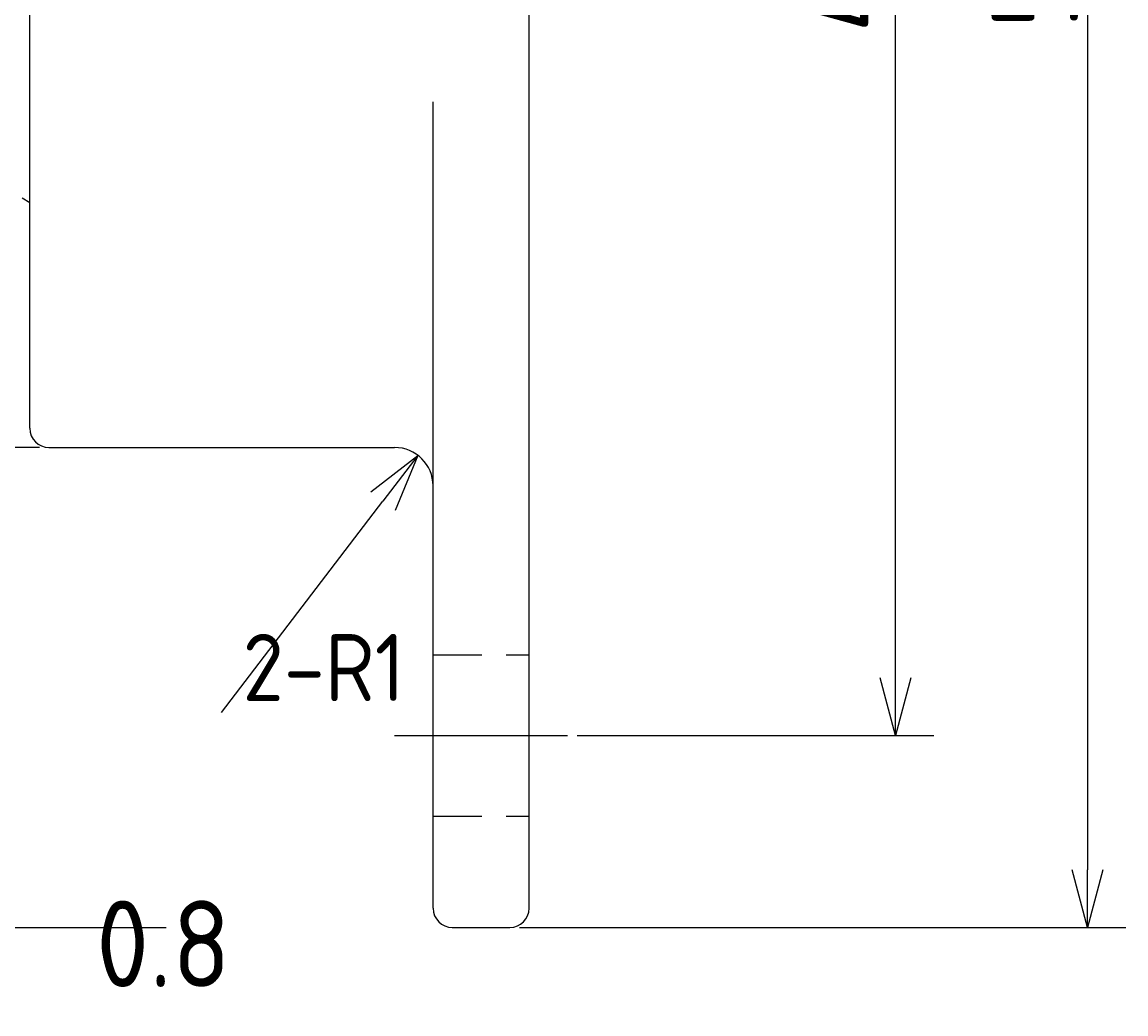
# Model space of a CAD drawing. Extents: x 175 to 286, y -249 to -150.
# Tile 8 of 10: x 257 to 286, y -223 to -197. Entities that reach past the tile are written whole.
import ezdxf

# ---------------------------------------------------------------- set-up
doc = ezdxf.new("R2010")
doc.units = 0
doc.header["$LTSCALE"] = 0.2
doc.linetypes.add('CENTER', pattern=[50.8, 31.75, -6.35, 6.35, -6.35])
doc.linetypes.add('HIDDEN', pattern=[9.525, 6.35, -3.175])
doc.layers.get('0').update_dxf_attribs({"linetype": 'CONTINUOUS'})
doc.layers.get('DEFPOINTS').update_dxf_attribs({"linetype": 'CONTINUOUS'})
for name, color, linetype in [('18-0-CON', 3, 'CONTINUOUS'), ('18-1-HID', 4, 'HIDDEN'), ('18-2-CEN', 1, 'CENTER'), ('35-0-CON', 7, 'CONTINUOUS')]:
    doc.layers.add(name, color=color, linetype=linetype)
doc.styles.add('DIMENSION', font='isocp.shx', dxfattribs={"bigfont": 'bigfont.shx'})
doc.dimstyles.get("Standard").update_dxf_attribs({"dimtxt": 0.18, "dimasz": 0.18, "dimexe": 0.18, "dimexo": 0.0625, "dimgap": 0.09, "dimtad": 0, "dimtih": 1, "dimtoh": 1, "dimzin": 0, "dimcen": 0.09, "dimazin": 3, "dimtfac": 1, "dimtofl": 0, "dimtmove": 0, "dimatfit": 3})

# ---------------------------------------------------------------- blocks, each defined once
blk = doc.blocks.new('_OPEN30')
at = {"color": 0, "linetype": 'BYBLOCK'}
for p, q in [((-1, 0.268), (0, 0)), ((0, 0), (-1, -0.268)), ((0, 0), (-1, 0))]:
    blk.add_line(p, q, dxfattribs=at)
blk = doc.blocks.new('*U119')
at = {"layer": '18-0-CON', "color": 161, "style": 'DIMENSION'}
blk.add_text('∅25', height=2.25, rotation=90, dxfattribs=at).set_placement((229.53, -198.201))
blk = doc.blocks.new('*D30')
at = {"layer": '18-0-CON', "color": 161}
for p, q in [((257.491, -183.067), (228.78, -183.067)), ((229.78, -184.567), (229.78, -206.567)), ((257.491, -208.067), (228.78, -208.067))]:
    blk.add_line(p, q, dxfattribs=at)
at = {"layer": 'DEFPOINTS', "color": 0}
for p in [(257.741, -183.067), (229.78, -208.067), (257.741, -208.067)]:
    blk.add_point(p, dxfattribs=at)
at = {"layer": '18-0-CON', "color": 161, "xscale": 1.500000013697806, "yscale": 1.500000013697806, "zscale": 1.500000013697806}
for p, rotation in [((229.78, -183.067), 90), ((229.78, -208.067), 270)]:
    blk.add_blockref('_OPEN30', p, dxfattribs=dict(at, rotation=rotation))
at = {"layer": '18-0-CON'}
blk.add_blockref('*U119', (0, 0), dxfattribs=at)
blk = doc.blocks.new('*U131')
at = {"layer": '18-0-CON', "color": 161, "style": 'DIMENSION'}
blk.add_text('40', height=2.25, rotation=90, dxfattribs=at).set_placement((279.53, -197.256))
blk = doc.blocks.new('*D37')
at = {"layer": '18-0-CON', "color": 161}
for p, q in [((271.491, -175.567), (280.78, -175.567)), ((279.78, -214.067), (279.78, -177.067)), ((271.491, -215.567), (280.78, -215.567))]:
    blk.add_line(p, q, dxfattribs=at)
at = {"layer": 'DEFPOINTS', "color": 0}
for p in [(271.241, -175.567), (279.78, -175.567), (271.241, -215.567)]:
    blk.add_point(p, dxfattribs=at)
at = {"layer": '18-0-CON', "color": 161, "xscale": 1.500000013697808, "yscale": 1.500000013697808, "zscale": 1.500000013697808}
for p, rotation in [((279.78, -175.567), 90), ((279.78, -215.567), 270)]:
    blk.add_blockref('_OPEN30', p, dxfattribs=dict(at, rotation=rotation))
at = {"layer": '18-0-CON'}
blk.add_blockref('*U131', (0, 0), dxfattribs=at)
blk = doc.blocks.new('*U125')
at = {"layer": '18-0-CON', "color": 161, "style": 'DIMENSION'}
blk.add_text('50', height=2.25, rotation=90, dxfattribs=at).set_placement((284.53, -197.143))
blk = doc.blocks.new('*D38')
at = {"layer": '18-0-CON', "color": 161}
for p, q in [((269.991, -170.567), (285.78, -170.567)), ((284.78, -172.067), (284.78, -219.067)), ((269.991, -220.567), (285.78, -220.567))]:
    blk.add_line(p, q, dxfattribs=at)
at = {"layer": 'DEFPOINTS', "color": 0}
for p in [(269.741, -170.567), (269.741, -220.567), (284.78, -220.567)]:
    blk.add_point(p, dxfattribs=at)
at = {"layer": '18-0-CON', "color": 161, "xscale": 1.500000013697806, "yscale": 1.500000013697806, "zscale": 1.500000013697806}
for p, rotation in [((284.78, -170.567), 90), ((284.78, -220.567), 270)]:
    blk.add_blockref('_OPEN30', p, dxfattribs=dict(at, rotation=rotation))
at = {"layer": '18-0-CON'}
blk.add_blockref('*U125', (0, 0), dxfattribs=at)
blk = doc.blocks.new('*D39')
at = {"layer": '18-0-CON', "color": 161}
blk.add_line((262.235, -214.965), (266.437, -209.464), dxfattribs=at)
at = {"layer": 'DEFPOINTS', "color": 0}
for p in [(267.348, -208.272), (266.741, -209.067)]:
    blk.add_point(p, dxfattribs=at)
at = {"layer": '18-0-CON', "color": 161, "xscale": 1.500000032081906, "yscale": 1.500000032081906, "zscale": 1.500000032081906, "rotation": 52.62311122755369}
blk.add_blockref('_OPEN30', (267.348, -208.272), dxfattribs=at)
at = {"layer": '18-0-CON', "color": 161, "style": 'DIMENSION'}
blk.add_text('2-R1', height=1.75, dxfattribs=at).set_placement((262.781, -214.672))
blk = doc.blocks.new('_DOTSMALL')
at = {"color": 0, "linetype": 'BYBLOCK', "const_width": 0.5}
blk.add_lwpolyline([(-0.0625, 0, 1), (0.0625, 0, 1)], format="xyb", close=True, dxfattribs=at)
blk = doc.blocks.new('*D40')
at = {"layer": '18-0-CON', "color": 161}
for p, q in [((254.141, -197.717), (254.141, -221.567)), ((253.341, -197.817), (253.341, -221.567)), ((253.341, -220.567), (250.341, -220.567)), ((253.341, -220.567), (254.141, -220.567)), ((255.641, -220.567), (260.792, -220.567))]:
    blk.add_line(p, q, dxfattribs=at)
at = {"layer": 'DEFPOINTS', "color": 0}
for p in [(253.341, -197.567), (254.141, -197.467), (253.341, -220.567)]:
    blk.add_point(p, dxfattribs=at)
at = {"layer": '18-0-CON', "color": 161, "xscale": 1.500000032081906, "yscale": 1.500000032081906, "zscale": 1.500000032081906}
blk.add_blockref('_DOTSMALL', (253.341, -220.567), dxfattribs=at)
at = {"layer": '18-0-CON', "color": 161, "xscale": 1.500000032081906, "yscale": 1.500000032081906, "zscale": 1.500000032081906, "rotation": 180}
blk.add_blockref('_OPEN30', (254.141, -220.567), dxfattribs=at)
at = {"layer": '18-0-CON', "color": 161, "style": 'DIMENSION'}
blk.add_text('0.8', height=2.25, dxfattribs=at).set_placement((258.967, -222.117))

msp = doc.modelspace()

# ---------------------------------------------------------------- linework, layer by layer
at = {"layer": '18-1-HID'}
for p, q in [((267.741, -213.467), (270.241, -213.467)), ((267.741, -217.667), (270.241, -217.667))]:
    msp.add_line(p, q, dxfattribs=at)
at = {"layer": '18-2-CEN'}
msp.add_line((266.741, -215.567), (271.241, -215.567), dxfattribs=at)
at = {"layer": '35-0-CON'}
for p, q in [((270.241, -220.067), (270.241, -171.067)), ((257.241, -207.567), (257.241, -183.567)), ((267.741, -220.067), (267.741, -199.067)), ((257.041, -201.567), (257.241, -201.683)), ((257.741, -208.067), (266.741, -208.067)), ((268.241, -220.567), (269.741, -220.567))]:
    msp.add_line(p, q, dxfattribs=at)
for centre, radius, start, end in [((257.741, -207.567), 0.5, 180, 270), ((266.741, -209.067), 1, 0, 90), ((268.241, -220.067), 0.5, 180, 270), ((269.741, -220.067), 0.5, 270, 0)]:
    msp.add_arc(centre, radius, start, end, dxfattribs=at)

# ---------------------------------------------------------------- dimensions: what is measured, and where the dimension line sits
at = {"layer": '18-0-CON'}
for base, p1, p2, override, picture, middle in [((284.78, -220.567), (269.741, -170.567), (269.741, -220.567), {"dimscale": 0.5}, '*D38', (283.405, -195.567)), ((279.78, -175.567), (271.241, -215.567), (271.241, -175.567), {"dimscale": 0.5, "dimgap": 0.5, "dimtol": 0, "dimlim": 0, "dimtp": 0.3, "dimtm": 0.3, "dimtolj": 2}, '*D37', (278.405, -195.567)), ((229.78, -208.067), (257.741, -183.067), (257.741, -208.067), {"dimscale": 0.5, "dimpost": '%%c<>'}, '*D30', (228.405, -195.567))]:
    dim = msp.add_linear_dim(base=base, p1=p1, p2=p2, angle=90, dimstyle='Standard', override=override, dxfattribs=at)
    dim.commit()
    dim.dimension.update_dxf_attribs({"geometry": picture, "text_midpoint": middle})
dim = msp.add_linear_dim(base=(253.341, -220.567), p1=(254.141, -197.467), p2=(253.341, -197.567), dimstyle='Standard', override={"dimscale": 0.5, "dimblk1": 'OPEN30', "dimblk2": 'DOTSMALL', "dimsah": 1}, dxfattribs=at)
dim.commit()
dim.dimension.update_dxf_attribs({"geometry": '*D40', "text_midpoint": (258.967, -220.567), "dimtype": 128})
dim = msp.add_radius_dim(center=(266.741, -209.067), mpoint=(267.348, -208.272), dimstyle='Standard', override={"dimscale": 0.5, "dimtxt": 3.5, "dimpost": '2-R<>', "dimtmove": 1}, dxfattribs=at)
dim.commit()
dim.dimension.update_dxf_attribs({"geometry": '*D39', "text_midpoint": (263.675, -213.08), "dimtype": 132})

doc.saveas('drawing.dxf')
